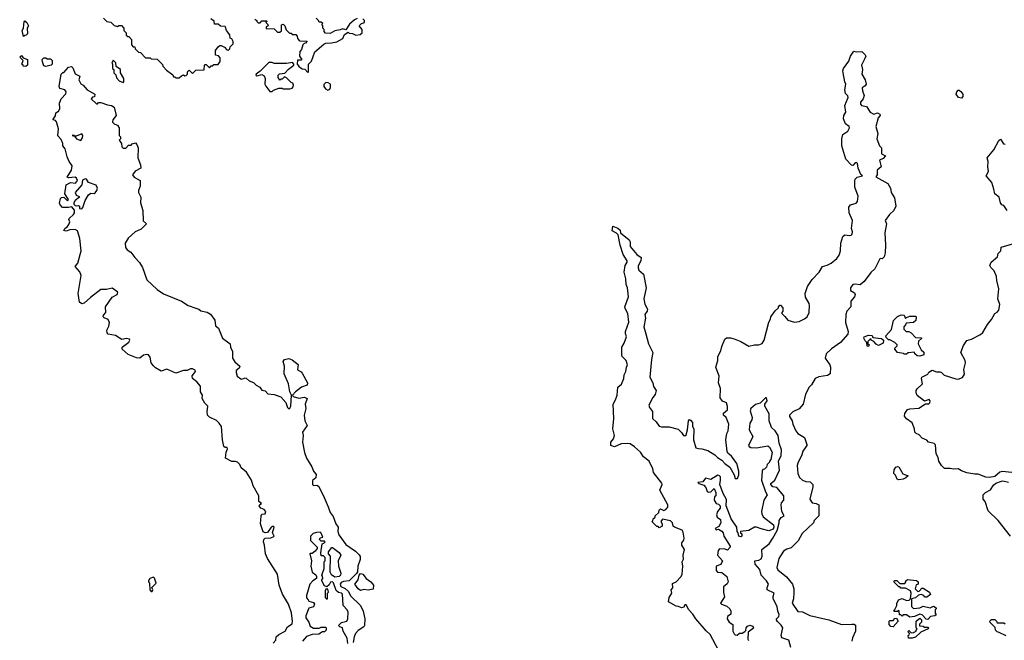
# Model space of a CAD drawing. Extents: x 1861455 to 2058065, y 200073 to 437907.
# Tile 211 of 256: x 1897650 to 1906449, y 317693 to 323241. Entities that reach past the tile are written whole.
import ezdxf

# ---------------------------------------------------------------- set-up
doc = ezdxf.new("R2010")
doc.units = 0

msp = doc.modelspace()

# ---------------------------------------------------------------- linework, layer by layer
at = {"layer": '0CON05XD'}
for points in [[(1897685, 323090), (1897673.3, 323145), (1897683.3, 323166.7), (1897690, 323225), (1897695, 323230), (1897715, 323217.5), (1897727.5, 323185), (1897717.5, 323165), (1897720, 323115), (1897708.3, 323101.7), (1897695, 323100), (1897685, 323090)], [(1898400, 323255), (1898430, 323225), (1898465, 323220), (1898495, 323190), (1898525, 323180), (1898535, 323190), (1898558.3, 323188.3), (1898580, 323165), (1898580, 323145), (1898600, 323125), (1898601.7, 323101.7), (1898615, 323090), (1898625, 323090), (1898650, 323065), (1898650, 323015), (1898665, 323000), (1898678.3, 322998.3), (1898681.7, 322981.7), (1898711.7, 322951.7), (1898728.3, 322948.3), (1898775, 322900), (1898815, 322900), (1898825, 322890), (1898878.3, 322888.3), (1898925, 322840), (1898930, 322825), (1898960.7, 322790.7), (1899018.3, 322748.3), (1899025, 322730), (1899035, 322730), (1899045, 322720), (1899075, 322720)], [(1899075, 322720), (1899095, 322740), (1899113, 322747), (1899125, 322740), (1899138.3, 322741.7), (1899150, 322755), (1899150, 322775), (1899165, 322790), (1899195, 322760), (1899225, 322790), (1899298.3, 322791.7), (1899300, 322835), (1899305, 322840), (1899315, 322840), (1899345, 322810), (1899361.7, 322828.3), (1899375, 322830), (1899385, 322840), (1899425, 322840), (1899441.7, 322868.3), (1899441.7, 322901.7), (1899427, 322917), (1899400, 322925), (1899400, 322965), (1899425, 323000), (1899438.3, 323011.7), (1899451.7, 323011.7), (1899480, 322995), (1899501.7, 322971.7), (1899515, 322970), (1899528.3, 322981.7), (1899531.7, 322998.3), (1899557.5, 323025), (1899557, 323047), (1899545, 323070), (1899530, 323075), (1899527, 323107), (1899497.5, 323145), (1899490, 323175), (1899485, 323180), (1899445, 323182.5), (1899425, 323200), (1899391.7, 323201.7), (1899388.3, 323228.3), (1899358.3, 323248.3)], [(1899750, 323245), (1899770, 323235), (1899770, 323225), (1899781.7, 323211.7), (1899798.3, 323211.7), (1899815, 323230), (1899855, 323230), (1899860, 323225), (1899850, 323215), (1899868.3, 323198.3), (1899870, 323185), (1899851.7, 323178.3), (1899851.7, 323161.7), (1899925, 323160), (1899955, 323130), (1899975, 323130), (1899988.3, 323141.7), (1899990, 323195), (1900005, 323200), (1900020, 323185), (1900031.7, 323151.7), (1900061.7, 323121.7), (1900075, 323120), (1900085, 323110), (1900118.3, 323108.3), (1900130, 323095), (1900131.7, 323071.7), (1900151.7, 323051.7), (1900218.3, 323048.3), (1900205, 323030), (1900191.7, 323028.3), (1900180, 323015), (1900167.5, 322975), (1900153, 322957), (1900150, 322915), (1900170, 322885), (1900165, 322880), (1900131.7, 322878.3), (1900130, 322845), (1900140, 322835), (1900140, 322825), (1900173, 322803), (1900198.3, 322798.3), (1900225, 322770), (1900230, 322775), (1900230, 322845), (1900258.3, 322871.7), (1900286.7, 322955), (1900366.4, 323023.6), (1900385, 323032.5), (1900435, 323033.3), (1900485, 323043.3), (1900536.4, 323073.6), (1900551.7, 323108.3), (1900585, 323130), (1900595, 323120), (1900625, 323117.5), (1900655, 323102.5), (1900691.7, 323108.3), (1900710, 323125), (1900710, 323155), (1900682.5, 323185), (1900703, 323207), (1900730, 323215), (1900730, 323235), (1900715, 323250)], [(1900665, 323252.5), (1900640.7, 323239.3), (1900598.3, 323201.7), (1900565, 323150), (1900535, 323160), (1900515, 323150), (1900465, 323142.5), (1900425, 323117.5), (1900381.7, 323121.7), (1900370, 323135), (1900370, 323155), (1900360, 323165), (1900360, 323185), (1900350, 323195), (1900358.3, 323208.3), (1900345, 323220), (1900325, 323220), (1900320, 323235), (1900300, 323255)], [(1897705, 322824), (1897680, 322825), (1897680, 322835), (1897670, 322845), (1897680, 322875), (1897650, 322905), (1897665, 322920), (1897681.7, 322901.7), (1897720, 322885), (1897720, 322835), (1897705, 322824)], [(1903894.1, 317604.1), (1903820, 317745), (1903785, 317776.7), (1903693.3, 317885), (1903665, 317927.5), (1903630, 317965), (1903605, 318010), (1903595, 318010), (1903585, 317990), (1903565, 317982.5), (1903537, 317997), (1903515, 318000), (1903448.3, 318038.3), (1903453.3, 318075), (1903477.5, 318115), (1903472.5, 318145), (1903486.4, 318163.6), (1903485, 318200), (1903515, 318217.5), (1903562.5, 318265), (1903570, 318285), (1903576.2, 318355), (1903570, 318395), (1903581.7, 318418.3), (1903580, 318455), (1903590, 318505), (1903567.5, 318545), (1903567.5, 318565), (1903585, 318590), (1903587.5, 318605), (1903579.3, 318659.3), (1903569.3, 318679.3), (1903500, 318705), (1903490, 318715), (1903482.5, 318745), (1903465, 318762.5), (1903393, 318777), (1903380, 318755), (1903390, 318735), (1903390, 318715), (1903365, 318700), (1903355, 318710), (1903345, 318710), (1903300, 318755), (1903308.3, 318761.7), (1903311.7, 318778.3), (1903330, 318795), (1903330, 318805), (1903360, 318835), (1903363, 318857), (1903375, 318870), (1903405, 318852.5), (1903425, 318862.5), (1903432.5, 318875), (1903442.5, 318885), (1903442.5, 318905), (1903371.2, 319035), (1903391.2, 319085), (1903389.5, 319099.5), (1903313.9, 319193.9), (1903308.8, 319225), (1903273.8, 319295), (1903225, 319333.8), (1903196.4, 319376.4), (1903145, 319423.8), (1903105, 319448.8), (1903085, 319453.8), (1903025, 319450.8), (1902965, 319422.5), (1902932.5, 319435), (1902933.3, 319465), (1902956.7, 319495), (1902966.2, 319525), (1902950, 319585), (1902960, 319675), (1902954, 319805), (1902975, 319842.5), (1902988, 319885), (1902993.8, 319955), (1903026.6, 319983.4), (1903050, 320035), (1903053, 320067), (1903067.1, 320095), (1903071.2, 320135), (1903080, 320155), (1903070, 320195), (1903035, 320230), (1903030, 320245), (1903030, 320315), (1903051.7, 320348.3), (1903072.5, 320405), (1903062.5, 320435), (1903063.3, 320455), (1903092.7, 320537.3), (1903083.8, 320615), (1903060.7, 320660.7), (1903057.5, 320675), (1903090, 320765), (1903082.2, 320845), (1903068.9, 320875), (1903068, 320925), (1903053.1, 320985), (1903059.5, 321045), (1903078, 321075), (1903078, 321085), (1903041.7, 321141.7), (1903014.5, 321225), (1902997, 321317), (1902983, 321333), (1902943.8, 321355), (1902950, 321395), (1902995, 321376.7), (1903015, 321360), (1903020, 321335), (1903095, 321273.3), (1903106, 321255), (1903106.7, 321215), (1903165, 321142.5), (1903202.5, 321115), (1903200, 321085), (1903178.1, 321041.9), (1903175.5, 321024.5), (1903182.9, 321002.9), (1903224, 320965), (1903248.8, 320845), (1903228.8, 320745), (1903235, 320698.8), (1903259.2, 320655), (1903256.2, 320635), (1903236.2, 320605), (1903242.3, 320572.3), (1903226, 320495), (1903244.2, 320434.2), (1903270, 320345), (1903308, 320265), (1903296.2, 320205), (1903282, 320045), (1903307.5, 319995), (1903312.3, 319962.3), (1903336.2, 319925), (1903329.5, 319890.5), (1903306.4, 319863.6), (1903273.3, 319795), (1903277.5, 319775), (1903305, 319740), (1903305, 319677.5), (1903337.7, 319647.7), (1903365, 319606.7), (1903385, 319601.2), (1903453, 319603), (1903535, 319580), (1903565, 319552.5), (1903582.5, 319525), (1903595, 319520), (1903605, 319530), (1903616.7, 319575), (1903627.5, 319655), (1903635, 319667.5), (1903645, 319662.5), (1903661.7, 319641.7), (1903663.3, 319605), (1903673.3, 319585), (1903670, 319485), (1903693.3, 319415), (1903715, 319406.7), (1903746.4, 319406.4), (1903798.8, 319388.8), (1903861.7, 319351.7), (1903885, 319326.7), (1903925, 319303.3), (1903952.6, 319272.6), (1903995, 319241.2), (1904033.6, 319173.6), (1904045, 319140), (1904065, 319140), (1904076.1, 319173.9), (1904076.1, 319206.1), (1904058.8, 319275), (1904009.7, 319339.7), (1903976.7, 319365), (1903971.7, 319381.7), (1903960, 319485), (1903968.3, 319541.7), (1903982.5, 319565), (1903987.5, 319625), (1903962.5, 319685), (1903940, 319705), (1903940, 319725), (1903976.1, 319753.9), (1903976.4, 319783.6), (1903967.5, 319815), (1903930.7, 319830.7), (1903910.7, 319860.7), (1903913.3, 319945), (1903893.3, 319995), (1903900, 320055), (1903870, 320135), (1903887.5, 320195), (1903888.3, 320231.7), (1903915, 320280), (1903925, 320320), (1903952.5, 320385), (1903965, 320396.7), (1904003, 320397), (1904035, 320387.5), (1904095, 320363.3), (1904165, 320322.5), (1904215, 320333.3), (1904256.4, 320333.6), (1904285, 320346.7), (1904302.5, 320375), (1904343, 320537), (1904360, 320565), (1904363.3, 320585), (1904401.7, 320638.3), (1904430, 320665), (1904430, 320675), (1904441.7, 320688.3), (1904448.3, 320688.3), (1904470, 320665), (1904470, 320635), (1904460, 320625), (1904460, 320615), (1904487, 320587), (1904513.9, 320553.9), (1904575, 320538.8), (1904615, 320543.3), (1904663.6, 320566.4), (1904686.7, 320585), (1904706.2, 320625), (1904708, 320685), (1904703.8, 320705), (1904671.2, 320761.2), (1904668, 320795), (1904689.4, 320855), (1904730.2, 320919.8), (1904794, 320985), (1904823.6, 321036.4), (1904865, 321046), (1904902.5, 321065), (1904952.7, 321107.3), (1904974.3, 321135.7), (1904984.1, 321174.1), (1904986.7, 321245), (1905006.3, 321303.7), (1905025, 321318.6), (1905065, 321311.1), (1905081.1, 321315), (1905089.1, 321325), (1905090.7, 321345), (1905082.7, 321375), (1905093.3, 321445), (1905060.8, 321515), (1905060, 321565), (1905075, 321587.5), (1905125, 321602.5), (1905137.5, 321615), (1905143.3, 321665), (1905113.8, 321745), (1905111.7, 321798.3), (1905116.7, 321815), (1905135, 321833.3), (1905180, 321845), (1905166.2, 321856.2), (1905142, 321915), (1905135.5, 321955.5), (1905126.7, 321965), (1905115, 321962.5), (1905095, 321937.5), (1905081.7, 321941.7), (1905033.8, 321995), (1904997.5, 322115), (1904997.5, 322175), (1905006.4, 322213.6), (1905051.2, 322245), (1905063.8, 322275), (1905062.5, 322285), (1905029.2, 322309.2), (1905013.1, 322355), (1905015.5, 322384.5), (1905031.9, 322415), (1905024.4, 322475), (1905054.4, 322545), (1905049.8, 322559.8), (1905030.9, 322580.9), (1905022.5, 322615), (1905033.3, 322665), (1905024, 322685), (1905007.5, 322765), (1905005.8, 322785), (1905012.9, 322805), (1905060.7, 322869.3), (1905073.3, 322915), (1905105, 322960), (1905125, 322952.5), (1905175, 322957.5), (1905206.1, 322926.1), (1905210, 322915), (1905203.3, 322895), (1905172.5, 322835), (1905181.2, 322795), (1905174, 322755), (1905204.4, 322705), (1905213.9, 322666.1), (1905205, 322650), (1905178.3, 322631.7), (1905180, 322605), (1905196, 322565), (1905186.1, 322533.9), (1905163.3, 322505), (1905162.5, 322485), (1905173.6, 322473.6), (1905216.1, 322466.1), (1905250, 322415), (1905282.5, 322397.5)], [(1897885, 322823.3), (1897865, 322830), (1897852.5, 322865), (1897850, 322885), (1897865, 322900), (1897885, 322900), (1897895, 322890), (1897925, 322890), (1897940, 322875), (1897940, 322845), (1897930, 322835), (1897885, 322823.3)], [(1898575, 322680), (1898580, 322685), (1898580, 322715), (1898550, 322765), (1898550, 322795), (1898511.7, 322821.7), (1898510, 322855), (1898485, 322880), (1898472.5, 322852.5), (1898480, 322845), (1898480, 322805), (1898490, 322795), (1898490, 322765), (1898508.3, 322748.3), (1898515, 322720), (1898540, 322695), (1898575, 322680)], [(1899905, 322600), (1899918.3, 322611.7), (1899965, 322630), (1899995, 322630), (1900005, 322622.5), (1900063, 322623), (1900085, 322630), (1900095, 322640), (1900097.5, 322655), (1900090, 322675), (1900075, 322680), (1900035, 322720), (1900015, 322730), (1899995, 322710), (1899985, 322710), (1899975, 322700), (1899960, 322725), (1899960, 322745), (1899971.7, 322758.3), (1900018.3, 322761.7), (1900051.7, 322798.3), (1900100, 322835), (1900100, 322845), (1900088.3, 322858.3), (1900035, 322850), (1899925, 322850), (1899905, 322860), (1899875, 322860), (1899799.3, 322780.7), (1899762.5, 322755), (1899760, 322745), (1899768.3, 322738.3), (1899815, 322752.5), (1899835, 322740), (1899842.5, 322715), (1899840, 322665), (1899848.3, 322648.3), (1899885, 322600), (1899905, 322600)], [(1899915, 317667.5), (1899937.5, 317695), (1899942.5, 317725), (1899965, 317746.7), (1900023.3, 317775), (1900042, 317815), (1900085, 317841.2), (1900088.9, 317865), (1900077.6, 317937.6), (1900052.5, 318015), (1899998.9, 318105), (1899970, 318185), (1899953.8, 318285), (1899863.8, 318425), (1899846.2, 318465), (1899837.5, 318545), (1899828, 318575), (1899832, 318595), (1899845, 318606.2), (1899895, 318610), (1899920, 318620), (1899923.3, 318625), (1899910, 318655), (1899923.3, 318705), (1899915, 318713.3), (1899896.7, 318705), (1899865, 318658), (1899844.1, 318654.1), (1899824.3, 318664.3), (1899800.6, 318735), (1899809, 318805), (1899815, 318821.2), (1899844.7, 318825.3), (1899850, 318845), (1899835, 318864), (1899804.6, 318875), (1899791.4, 318895), (1899795, 318907.5), (1899810, 318915), (1899786.2, 318935), (1899786.2, 318985), (1899735.7, 319075.7), (1899722.5, 319125), (1899677.2, 319197.2), (1899628.1, 319235), (1899616.9, 319265), (1899595.6, 319285), (1899577.9, 319292.1), (1899545, 319293.1), (1899490.5, 319320.5), (1899494, 319376), (1899507.5, 319405), (1899505, 319415.7), (1899485, 319415.8), (1899473.3, 319425), (1899461.8, 319485), (1899452, 319605), (1899433.5, 319633.5), (1899407.9, 319657.9), (1899345, 319688.5), (1899329.6, 319705), (1899324.6, 319735), (1899331.2, 319785), (1899303.6, 319813.6), (1899280, 319855), (1899283.3, 319885), (1899265.6, 319915.6), (1899265.4, 319965), (1899231.8, 320005), (1899193.9, 320035), (1899192, 320058), (1899222.5, 320095), (1899219.1, 320109.1), (1899195, 320121.2), (1899175, 320120.8), (1899145.9, 320104.1), (1899115, 320103.8), (1899045, 320082.9), (1898965, 320118.6), (1898915, 320100), (1898865, 320127.7), (1898846.1, 320146.1), (1898824.6, 320175), (1898815.2, 320225.2), (1898800.6, 320245), (1898785, 320248.9), (1898757.3, 320242.8), (1898723.4, 320216.6), (1898695, 320218.8), (1898618.1, 320248.1), (1898566.7, 320295), (1898565.8, 320315), (1898625, 320357.1), (1898635.5, 320375), (1898631.4, 320385), (1898605, 320392.1), (1898562.1, 320382.1), (1898505, 320418.6), (1898441.2, 320431.2), (1898431.2, 320441.2), (1898430, 320465), (1898447.4, 320502.6), (1898452.2, 320535), (1898441.7, 320561.7), (1898404.8, 320574.7), (1898396.7, 320585), (1898400.2, 320599.8), (1898419.2, 320625), (1898417.5, 320675), (1898475, 320761.2), (1898522.5, 320785), (1898525.9, 320805.9), (1898475, 320840), (1898425, 320829.2), (1898375, 320828.1), (1898281.5, 320758.5), (1898225, 320705.8), (1898205, 320700.8), (1898185, 320716.7), (1898171.4, 320795), (1898199.4, 320955), (1898186.5, 320986.5), (1898145.8, 321035), (1898169.1, 321065), (1898200.7, 321175), (1898187.5, 321285), (1898167.3, 321355), (1898145, 321367.1), (1898097.8, 321362.2), (1898065, 321350.9), (1898045.9, 321355.9), (1898054.4, 321375), (1898077.4, 321392.6), (1898092.5, 321415), (1898097.5, 321435), (1898088.8, 321455), (1898091.2, 321465), (1898131.7, 321498.3), (1898138.6, 321515), (1898138.3, 321538.3), (1898115, 321569.2), (1898085, 321561.5), (1898032.4, 321562.4), (1898010.6, 321585), (1898005, 321600), (1898016, 321644), (1898025, 321651.2), (1898045, 321653.3), (1898074.5, 321624.5), (1898085, 321632.5), (1898054, 321685), (1898065.4, 321764.6), (1898105, 321784.4), (1898150, 321780), (1898165.6, 321805), (1898156.9, 321825), (1898145, 321832.7), (1898086.4, 321826.4), (1898074.2, 321834.2), (1898113.3, 321895), (1898119.1, 321935), (1898091.1, 321975), (1898074.5, 322015), (1898055.8, 322085.8), (1898036.9, 322115), (1898036.7, 322135), (1898020.2, 322170.3), (1897992.3, 322202.3), (1897998.1, 322265), (1897978.5, 322328.5), (1897968.6, 322338.6), (1897946.7, 322345), (1897968.9, 322381.1), (1897971.8, 322408.2), (1897995.6, 322424.4), (1898008, 322445), (1898006.7, 322495), (1898020, 322535), (1898060.9, 322579.1), (1898066.7, 322595), (1898052.7, 322612.7), (1898010, 322625), (1898003.3, 322645), (1898020, 322755), (1898035, 322770), (1898045, 322770), (1898085, 322817.5), (1898111.7, 322821.7), (1898125, 322810), (1898147, 322757), (1898186, 322736), (1898179.2, 322705), (1898197.5, 322667.5), (1898217.5, 322655), (1898253.6, 322613.6), (1898320, 322575), (1898318.3, 322551.7), (1898301.7, 322548.3), (1898290, 322535), (1898335, 322490), (1898345, 322490), (1898355, 322500), (1898375, 322500), (1898435, 322480), (1898470, 322475), (1898495, 322460), (1898512.5, 322385), (1898482.5, 322345), (1898480, 322325), (1898495, 322310), (1898530, 322295), (1898530, 322285), (1898540, 322275), (1898540, 322205), (1898550, 322195), (1898550, 322175), (1898540, 322165), (1898560, 322135), (1898562.5, 322105), (1898575, 322092.5), (1898597, 322093), (1898621.7, 322118.3), (1898645, 322120), (1898655, 322130), (1898685, 322140), (1898697, 322127), (1898707.5, 322095), (1898706.1, 322006.1), (1898730, 321945), (1898732.5, 321915), (1898682.1, 321887.9), (1898658.8, 321855), (1898673.2, 321833.2), (1898726.7, 321805), (1898726.1, 321753.9), (1898712.5, 321715), (1898712.5, 321695), (1898731.2, 321655), (1898730, 321605), (1898749.4, 321535), (1898754.5, 321444.5), (1898783.8, 321415), (1898735, 321369.2), (1898683.3, 321345), (1898620.5, 321289.5), (1898593.8, 321245), (1898596.7, 321205), (1898610, 321185), (1898643, 321163), (1898678.8, 321115), (1898721.7, 321071.7), (1898747.1, 321025), (1898785, 320916.7), (1898879.7, 320829.7), (1898935, 320789.2), (1899095, 320724), (1899155, 320686), (1899225, 320663.8), (1899250, 320655), (1899268.3, 320638.3), (1899325, 320627.5), (1899355, 320607.5), (1899392.5, 320555), (1899401.2, 320505), (1899426.2, 320485), (1899462.9, 320395), (1899530, 320345), (1899534, 320315), (1899550.9, 320275), (1899552.8, 320215), (1899574, 320184), (1899617.1, 320145), (1899612.7, 320127.3), (1899585.4, 320105), (1899583, 320087), (1899593.4, 320055), (1899625, 320031.1), (1899635, 320028.1), (1899665, 320040.8), (1899675, 320038), (1899701.9, 320011.9), (1899738.2, 319998.2), (1899762.8, 319972.8), (1899795.9, 319955.9), (1899815, 319930.9), (1899845, 319924.3), (1899868.1, 319898.1), (1899925, 319891.5), (1899985, 319870), (1900029.7, 319819.7), (1900043.1, 319773.1), (1900055, 319764), (1900065, 319768.8), (1900074, 319785), (1900080, 319885), (1900064.3, 319914.3), (1900052.9, 319985), (1900014.5, 320074.5), (1900016, 320144), (1900004.3, 320185), (1900015, 320204), (1900055, 320211.5), (1900085, 320201.9), (1900138.1, 320158.1), (1900132.7, 320112.7), (1900164.3, 320094.3), (1900175, 320081.2), (1900222.9, 319995), (1900220, 319975), (1900168.8, 319955), (1900115, 319914), (1900087.5, 319885), (1900093.9, 319873.9), (1900145, 319859.2), (1900195.4, 319865.4), (1900220, 319855), (1900202.5, 319805), (1900206.9, 319765), (1900191.2, 319705), (1900198, 319655), (1900220, 319615), (1900177.1, 319555), (1900183.8, 319525), (1900176.5, 319465), (1900195, 319373.3), (1900212.1, 319322.1), (1900261.8, 319245), (1900274.6, 319205), (1900300, 319175), (1900295, 319146.2), (1900267.3, 319122.7), (1900265.6, 319085.6), (1900275, 319078.6), (1900305, 319081.1), (1900320.9, 319070.9), (1900361.5, 318991.5), (1900407.6, 318887.6), (1900424.4, 318835), (1900450.6, 318800.6), (1900476.4, 318735), (1900495.4, 318705), (1900491.5, 318665), (1900500.5, 318635), (1900565, 318548.6), (1900651.3, 318491.3), (1900685, 318456.2), (1900691.2, 318441.2), (1900691.4, 318415), (1900672, 318355), (1900670, 318305), (1900660.5, 318289.5), (1900595, 318225.8), (1900545, 318220.5), (1900521.3, 318208.7), (1900512.7, 318195), (1900520.5, 318175), (1900557.6, 318157.6), (1900589.5, 318129.5), (1900605, 318091.4), (1900695.4, 318005.4), (1900718.6, 317955), (1900733.8, 317885), (1900732.5, 317825), (1900725.5, 317814.5), (1900675, 317782.1), (1900652.1, 317755), (1900638.1, 317725), (1900631.2, 317675)], [(1900405, 322612.5), (1900420, 322620), (1900427.5, 322635), (1900427.5, 322665), (1900407, 322677), (1900385, 322680), (1900368.3, 322661.7), (1900367.5, 322645), (1900383.6, 322623.6), (1900405, 322612.5)], [(1906065, 322540), (1906040, 322545), (1906017.5, 322575), (1906023, 322597), (1906035, 322610), (1906045, 322610), (1906059.3, 322599.3), (1906077.5, 322575), (1906077.5, 322555), (1906065, 322540)], [(1905282.5, 322397.5), (1905315, 322407.5), (1905335, 322396.7), (1905340, 322385), (1905320, 322365), (1905301.2, 322285), (1905318.1, 322225), (1905308.5, 322175), (1905333.6, 322115), (1905351.5, 322095), (1905352.6, 322042.6), (1905387.5, 322025), (1905365, 322001.2), (1905333.1, 321986.9), (1905348, 321925), (1905313.3, 321895), (1905313.3, 321855), (1905300, 321835), (1905408.3, 321778.3), (1905432.2, 321735), (1905437.9, 321695), (1905468.8, 321648.8), (1905478.5, 321575), (1905462.2, 321535), (1905421.7, 321498.3), (1905383.6, 321446.4), (1905396.7, 321415), (1905380, 321335), (1905386.2, 321225), (1905383, 321157), (1905375, 321120), (1905357, 321103), (1905345, 321107.5), (1905335, 321102.5), (1905291.2, 321015), (1905255, 320982.5), (1905195, 320901.2), (1905159.7, 320870.3), (1905115, 320878), (1905096.4, 320873.6), (1905073.3, 320845), (1905075, 320820), (1905109.3, 320799.3), (1905116.7, 320785), (1905110, 320765), (1905077.5, 320725), (1905077.5, 320675), (1905041.2, 320635), (1905031.4, 320605), (1905029.2, 320535), (1905053.8, 320455), (1905049.5, 320430.5), (1904985.9, 320354.1), (1904905, 320300), (1904856.7, 320255), (1904847.5, 320215), (1904890, 320155), (1904896.7, 320135), (1904892.5, 320075), (1904869.3, 320060.7), (1904790.7, 320049.3), (1904757, 320033), (1904725, 319977.5), (1904703.8, 319955), (1904673.3, 319895), (1904650, 319805), (1904615, 319762.5), (1904560, 319735), (1904530, 319705), (1904530, 319695), (1904552.5, 319655), (1904557.5, 319625), (1904586.7, 319565), (1904605, 319543.3), (1904663.3, 319505), (1904683, 319443), (1904683.3, 319435), (1904648.8, 319385), (1904639.5, 319350.5), (1904605, 319277.5), (1904598.8, 319255), (1904603.3, 319185), (1904619.3, 319149.3), (1904644.1, 319124.1), (1904675, 319113.3), (1904715, 319110), (1904737, 319087), (1904737.5, 319065), (1904710, 318955), (1904731.7, 318921.7), (1904766.4, 318916.4), (1904790, 318905), (1904790, 318805), (1904750, 318765), (1904742.5, 318745), (1904641.2, 318648.8), (1904607.7, 318582.3), (1904545, 318520), (1904505, 318506.7), (1904475, 318488.8), (1904433.8, 318425), (1904416.7, 318345), (1904424.1, 318324.1), (1904501.7, 318261.7), (1904556.7, 318195), (1904566.7, 318155), (1904566.7, 318125), (1904563.8, 318065), (1904553.8, 318025), (1904605, 317950), (1904645, 317946.7), (1904710, 317915), (1904880, 317875), (1904993.9, 317833.9), (1905085, 317837.5), (1905107.5, 317837.5), (1905117.5, 317827.5), (1905120, 317795), (1905120, 317775), (1905092, 317715), (1905087.5, 317685)], [(1898195, 322162), (1898212.5, 322185), (1898215.7, 322205.7), (1898205, 322220), (1898155, 322200), (1898140, 322200), (1898135, 322210), (1898120, 322205), (1898140, 322200), (1898157.5, 322175), (1898195, 322162)], [(1906475, 321535.8), (1906445, 321580), (1906427.5, 321587.5), (1906413.9, 321603.9), (1906402.5, 321655), (1906362.5, 321685), (1906356, 321725), (1906335.8, 321785), (1906287.5, 321845), (1906308, 321885), (1906300, 321925), (1906303.6, 321973.6), (1906296.7, 322005), (1906353.6, 322076.4), (1906399.5, 322160.5), (1906415, 322172.5), (1906441.1, 322131.1), (1906455, 322127.1)], [(1898205, 321551.2), (1898215, 321562.5), (1898235, 321626.2), (1898265, 321674.2), (1898285, 321691.4), (1898315, 321687.5), (1898325, 321694), (1898340.5, 321715), (1898346.4, 321735), (1898332.7, 321762.7), (1898265.6, 321785), (1898245.8, 321815), (1898235, 321817.8), (1898212.7, 321807.3), (1898206.7, 321765), (1898146.7, 321695), (1898153.5, 321673.5), (1898181.7, 321661.7), (1898183.3, 321655), (1898145.5, 321625), (1898132.5, 321605), (1898133.5, 321593.5), (1898145, 321579.2), (1898155, 321575.8), (1898175, 321581.2), (1898183.3, 321575), (1898183.6, 321553.6), (1898205, 321551.2)], [(1906515, 319192.5), (1906428.3, 319201.7), (1906410, 319195), (1906365, 319157.5), (1906315, 319147.5), (1906285, 319152.5), (1906215, 319180), (1906185, 319177.5), (1906115, 319190), (1906065, 319207.5), (1906036.4, 319226.4), (1905995, 319223.3), (1905965, 319230), (1905915, 319230), (1905887.5, 319255), (1905862.5, 319295), (1905856.4, 319326.4), (1905840.7, 319360.7), (1905835, 319440), (1905821.7, 319451.7), (1905770, 319465), (1905755, 319482.5), (1905715, 319500), (1905688.8, 319528.8), (1905660.8, 319540.8), (1905650, 319555), (1905646.7, 319585), (1905626.1, 319636.1), (1905573.6, 319673.6), (1905556.4, 319696.4), (1905558.3, 319721.7), (1905585, 319756.2), (1905605, 319763.3), (1905685, 319767.5), (1905743, 319807), (1905773, 319807), (1905782.5, 319815), (1905786.7, 319835), (1905777.5, 319845), (1905735, 319830), (1905670.5, 319880.5), (1905660, 319905), (1905660, 319925), (1905669.3, 319940.7), (1905716.7, 319985), (1905707.5, 320032.5), (1905712.5, 320045), (1905765, 320072.5), (1905775, 320090), (1905802.5, 320107.5), (1905843.6, 320093.6), (1905875, 320093.3), (1905888.3, 320088.3), (1905912.5, 320065), (1906015, 320030), (1906035, 320028.8), (1906075.9, 320044.1), (1906093, 320073), (1906087.5, 320115), (1906102.5, 320175), (1906097.5, 320195), (1906060, 320265), (1906085, 320330), (1906115, 320372.5), (1906155, 320386.7), (1906235, 320427.5), (1906257.5, 320445), (1906297.5, 320515), (1906335, 320560), (1906362.5, 320615), (1906385, 320627.5), (1906400, 320645), (1906408, 320695), (1906391.2, 320745), (1906400, 320835), (1906380.7, 320910.7), (1906380, 320945), (1906357.5, 320995), (1906327.5, 321025), (1906320, 321045), (1906332.5, 321075), (1906388.3, 321121.7), (1906395, 321150), (1906417.5, 321175), (1906421.7, 321208.3), (1906535, 321242)], [(1905695, 320232.5), (1905670, 320235), (1905650, 320255), (1905645, 320270), (1905588.3, 320261.7), (1905575, 320250), (1905555, 320250), (1905547, 320257), (1905495, 320267.5), (1905470, 320295), (1905470, 320305), (1905490, 320325), (1905490, 320335), (1905470, 320355), (1905425, 320380), (1905415, 320380), (1905391.7, 320401.7), (1905390, 320415), (1905439.5, 320470.5), (1905457.5, 320552.5), (1905493, 320587), (1905528.3, 320601.7), (1905555, 320600), (1905565, 320570), (1905575, 320580), (1905605, 320590), (1905655, 320590), (1905660, 320585), (1905658.3, 320551.7), (1905636.4, 320533.6), (1905571.7, 320528.3), (1905567, 320513), (1905550, 320495), (1905550, 320475), (1905573, 320453), (1905595, 320452.5), (1905615, 320442.5), (1905655, 320400), (1905708.3, 320398.3), (1905708.3, 320391.7), (1905681.7, 320368.3), (1905680, 320345), (1905705, 320290), (1905728.3, 320268.3), (1905730, 320245), (1905695, 320232.5)], [(1905235, 320320), (1905223, 320323), (1905220, 320355), (1905205, 320370), (1905193.3, 320395), (1905197.5, 320405), (1905235, 320422.5), (1905268.3, 320418.3), (1905275, 320400), (1905351.7, 320391.7), (1905370, 320375), (1905365, 320350), (1905325, 320330), (1905305, 320340), (1905283.6, 320363.6), (1905260, 320375), (1905255, 320390), (1905230, 320365), (1905230, 320345), (1905240, 320335), (1905235, 320320)], [(1904540.5, 317630.5), (1904524.2, 317694.2), (1904460, 317715), (1904455.8, 317735), (1904470, 317805), (1904455, 317830), (1904420.5, 317860.5), (1904413.3, 317875), (1904413.8, 317885), (1904433.8, 317905), (1904436.1, 317923.9), (1904424, 317955), (1904418.8, 317995), (1904383.3, 318065), (1904382.5, 318085), (1904392.5, 318115), (1904330, 318145), (1904328.8, 318165), (1904342.5, 318195), (1904323.8, 318225), (1904276.7, 318275), (1904265, 318327.5), (1904221.2, 318375), (1904220, 318405), (1904255, 318410), (1904277.3, 318422.7), (1904283.8, 318445), (1904282.5, 318505), (1904346.2, 318555), (1904381.2, 318605), (1904417.5, 318675), (1904437.5, 318745), (1904437.5, 318765), (1904455, 318792.5), (1904480, 318805), (1904460, 318845), (1904453.8, 318905), (1904456.4, 318923.6), (1904477.5, 318945), (1904477.5, 318985), (1904415, 319060), (1904380, 319065), (1904362.5, 319085), (1904362.5, 319095), (1904397.5, 319125), (1904440, 319215), (1904430, 319295), (1904453.8, 319345), (1904458.8, 319395), (1904436.7, 319455), (1904427.5, 319525), (1904402, 319565), (1904367.1, 319597.1), (1904348.8, 319655), (1904347, 319717), (1904310, 319785), (1904310, 319805), (1904330, 319835), (1904325, 319860), (1904315, 319860), (1904267, 319813), (1904225, 319802.5), (1904183.3, 319765), (1904176.7, 319745), (1904196.7, 319685), (1904192.5, 319665), (1904173.8, 319635), (1904170, 319575), (1904202, 319515), (1904163.8, 319435), (1904167.5, 319425), (1904185, 319416.2), (1904235, 319414.2), (1904335, 319433.3), (1904350.5, 319420.5), (1904373.3, 319375), (1904361.7, 319308.3), (1904350, 319295), (1904350, 319285), (1904330, 319265), (1904325, 319240), (1904307, 319223), (1904290.7, 319219.3), (1904283.9, 319206.1), (1904278, 319125), (1904315, 319020), (1904330, 318995), (1904300.6, 318945), (1904279.2, 318845), (1904281.4, 318825), (1904295, 318798), (1904385.8, 318725.8), (1904390, 318705), (1904381.7, 318688.3), (1904345, 318672.5), (1904275, 318688.9), (1904235, 318705.6), (1904215, 318706.2), (1904165, 318673.8), (1904090, 318665), (1904090, 318655), (1904104.2, 318644.2), (1904104.2, 318625), (1904095, 318618.1), (1904075.8, 318625), (1904070, 318655), (1904060, 318665), (1904057.5, 318705), (1904009.3, 318779.3), (1903963.3, 318895), (1903965, 318952.5), (1903936.2, 319005), (1903906.2, 319085), (1903913.8, 319125), (1903911.2, 319155), (1903902.5, 319165), (1903888.3, 319168.3), (1903825, 319130), (1903778.3, 319141.7), (1903755, 319110), (1903710, 319105), (1903720, 319095), (1903765, 319080), (1903780.7, 319060.7), (1903793.3, 319025), (1903805, 319017.5), (1903825, 319020), (1903855, 319050), (1903870, 319015), (1903870, 318985), (1903860, 318975), (1903856.7, 318945), (1903873.3, 318915), (1903895, 318911.2), (1903908.8, 318895), (1903908.8, 318875), (1903884.4, 318845.6), (1903878, 318815), (1903882.5, 318795), (1903912.7, 318772.7), (1903915.8, 318745), (1903898.8, 318711.2), (1903863.6, 318693.6), (1903875, 318680), (1903895, 318687.5), (1903925, 318670), (1903936.7, 318655), (1903943, 318623), (1904000, 318535), (1904000, 318525), (1903975, 318500), (1903955, 318507.5), (1903905, 318510), (1903893, 318497), (1903886.7, 318455), (1903930, 318405), (1903915, 318371.2), (1903873, 318357), (1903873, 318317), (1903885, 318302.5), (1903925, 318300), (1903968.8, 318265), (1903981.2, 318215), (1903971.7, 318198.3), (1903940, 318170), (1903939.3, 318119.3), (1903948.3, 318081.7), (1903913.3, 318025), (1903922.5, 318015), (1903968.8, 317998.8), (1903994.8, 317974.8), (1904005, 317953.3), (1904003.6, 317926.4), (1903975, 317905.8), (1903971.4, 317885), (1903988.8, 317855), (1904023.9, 317833.9), (1904023.9, 317773.9), (1904035, 317752.5), (1904045, 317742.5), (1904061.7, 317738.3), (1904082, 317758), (1904105, 317758.6), (1904129.1, 317770.9), (1904137.7, 317782.3), (1904142, 317805), (1904155, 317820.8), (1904175, 317829.4), (1904200.9, 317820.9), (1904206.7, 317803.3), (1904161.2, 317765), (1904156.2, 317705), (1904161.7, 317691.7)], [(1905505, 319127.5), (1905490, 319135), (1905475, 319170), (1905460, 319185), (1905463, 319217), (1905479.3, 319240.7), (1905495, 319246.7), (1905505, 319243.3), (1905542.3, 319182.3), (1905590, 319165), (1905570, 319145), (1905545, 319132.5), (1905505, 319127.5)], [(1906504.1, 318624.1), (1906392.5, 318765), (1906305, 318850), (1906277.5, 318935), (1906260, 318955), (1906260, 318995), (1906280, 319015), (1906325, 319037.5), (1906350.7, 319079.3), (1906371.7, 319098.3), (1906423, 319117), (1906435, 319120), (1906485, 319106.7)], [(1900582.1, 317665), (1900575, 317713.8), (1900541.9, 317775), (1900535.8, 317805.8), (1900510, 317815), (1900500, 317825), (1900525, 317852.5), (1900572.5, 317865), (1900583.3, 317885), (1900586, 317945), (1900576.2, 317965), (1900541.2, 318005), (1900535, 318106.7), (1900526.7, 318115), (1900499.7, 318119.7), (1900478.9, 318138.9), (1900455, 318206.7), (1900445.8, 318215.8), (1900427, 318213), (1900415, 318190), (1900395, 318170), (1900375, 318180), (1900350, 318225), (1900350, 318235), (1900360, 318245), (1900357, 318267), (1900350, 318275), (1900370, 318335), (1900370, 318395), (1900380, 318405), (1900380, 318435), (1900365, 318450), (1900345, 318450), (1900342.5, 318475), (1900353, 318557), (1900368.3, 318561.7), (1900380, 318575), (1900375, 318580), (1900345, 318580), (1900330, 318595), (1900335, 318610), (1900360, 318615), (1900345, 318650), (1900335, 318660), (1900303, 318657), (1900273, 318647), (1900250, 318625), (1900247.5, 318585), (1900307.5, 318525), (1900307, 318513), (1900289.3, 318490.7), (1900265, 318470), (1900245, 318470), (1900242.5, 318465), (1900257.5, 318405), (1900252.5, 318355), (1900263, 318303), (1900295, 318280), (1900302.5, 318265), (1900302.5, 318245), (1900270, 318225), (1900243.3, 318195), (1900212.5, 318095), (1900213, 318073), (1900227.5, 318055), (1900235, 318042.5), (1900275, 318030), (1900283.8, 318015), (1900276.2, 317993.8), (1900235, 317980), (1900207, 317913), (1900206.7, 317895), (1900233.3, 317855), (1900245, 317820), (1900275, 317802.5), (1900325, 317802.5), (1900345, 317810), (1900381.7, 317811.7), (1900390, 317805), (1900390, 317785), (1900375, 317770), (1900355, 317770), (1900321.7, 317748.3), (1900265, 317746.7), (1900212.3, 317727.7), (1900177.5, 317685)], [(1900465, 318258.8), (1900435, 318277.5), (1900423.6, 318303.6), (1900427.5, 318445), (1900410, 318465), (1900410, 318485), (1900438.3, 318521.7), (1900445, 318522.5), (1900505, 318478), (1900518.8, 318455), (1900497.3, 318402.7), (1900497.5, 318355), (1900518.8, 318295), (1900515.8, 318275), (1900505, 318264.3), (1900465, 318258.8)], [(1898835, 318130), (1898840, 318145), (1898830, 318165), (1898870, 318205), (1898855, 318250), (1898845, 318257.5), (1898812.5, 318245), (1898800, 318225), (1898800, 318215), (1898810, 318205), (1898813.3, 318145), (1898825, 318130), (1898835, 318130)], [(1900695, 318140), (1900675, 318153.8), (1900644.1, 318194.1), (1900674, 318235), (1900683.6, 318276.4), (1900695, 318290), (1900717.5, 318285), (1900747.5, 318245), (1900787.5, 318215), (1900812.5, 318185), (1900808.3, 318151.7), (1900765, 318142.5), (1900725, 318147.5), (1900695, 318140)], [(1905765, 317880), (1905751.7, 317881.7), (1905715, 317920), (1905695, 317927.5), (1905645, 317907.5), (1905605, 317900), (1905575, 317920), (1905545, 317920), (1905535, 317910), (1905525, 317920), (1905511.7, 317921.7), (1905510, 317955), (1905505, 317960), (1905495, 317950), (1905465, 317950), (1905460, 317955), (1905468.3, 317961.7), (1905487.5, 318005), (1905488.3, 318021.7), (1905503.6, 318056.4), (1905535, 318066.7), (1905575, 318050), (1905598.3, 318051.7), (1905610, 318065), (1905617.5, 318115), (1905610, 318135), (1905565, 318160), (1905525, 318160), (1905515, 318170), (1905505, 318170), (1905460, 318215), (1905471.7, 318228.3), (1905488.3, 318228.3), (1905515, 318200), (1905558.3, 318201.7), (1905570, 318215), (1905570, 318225), (1905585, 318237.5), (1905665, 318227.5), (1905680, 318215), (1905680, 318195), (1905661.7, 318188.3), (1905652.5, 318155), (1905675, 318130), (1905688.3, 318131.7), (1905711.7, 318158.3), (1905725, 318160), (1905780, 318125), (1905788.3, 318101.7), (1905755, 318080), (1905735, 318080), (1905730, 318095), (1905705, 318102.5), (1905681.7, 318098.3), (1905655, 318072.5), (1905620, 318065), (1905620, 317995), (1905638.3, 317978.3), (1905695, 317982.5), (1905725, 317997.5), (1905785, 317982.5), (1905815, 318000), (1905840, 317985), (1905840, 317975), (1905830, 317965), (1905830, 317935), (1905838.3, 317921.7), (1905827, 317913), (1905790, 317905), (1905765, 317880)], [(1900395, 318060), (1900400, 318065), (1900400, 318115), (1900410, 318125), (1900405, 318150), (1900385, 318150), (1900380, 318135), (1900380, 318075), (1900395, 318060)], [(1905455, 317812.5), (1905435, 317817.5), (1905420, 317835), (1905420, 317865), (1905425, 317870), (1905455, 317870), (1905471.7, 317888.3), (1905485, 317890), (1905500, 317865), (1905455, 317812.5)], [(1905591.7, 317711.7), (1905590, 317735), (1905598.3, 317741.7), (1905600, 317755), (1905591.7, 317761.7), (1905590, 317775), (1905595, 317780), (1905615, 317760), (1905637, 317763), (1905660, 317775), (1905660, 317785), (1905670, 317795), (1905660, 317805), (1905660, 317865), (1905695, 317890), (1905710, 317875), (1905710, 317855), (1905691.7, 317838.3), (1905691.7, 317821.7), (1905725, 317820), (1905735, 317810), (1905765, 317810), (1905770, 317805), (1905767.5, 317795), (1905703, 317767), (1905655, 317720), (1905625, 317713.3), (1905591.7, 317711.7)], [(1906463.9, 317733.9), (1906403, 317763), (1906385, 317770), (1906370, 317785), (1906368.3, 317808.3), (1906321.7, 317851.7), (1906320, 317865), (1906335, 317880), (1906365, 317880), (1906380, 317865), (1906385, 317850), (1906445, 317850), (1906455, 317840)]]:
    msp.add_lwpolyline(points, dxfattribs=at)

doc.saveas('drawing.dxf')
